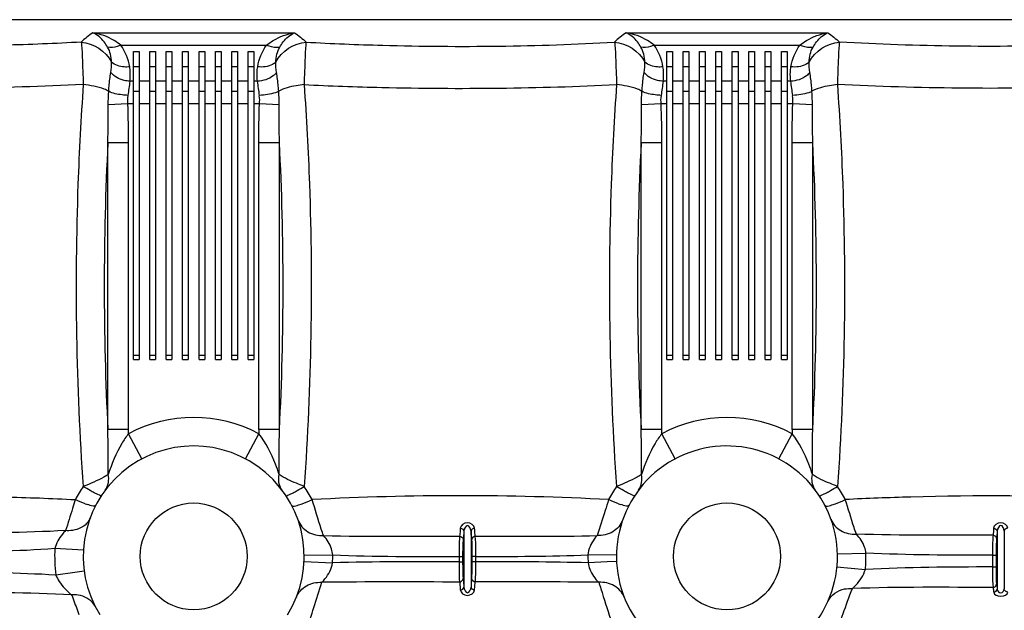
# Model space of a CAD drawing. Header units: millimetres. Extents: x 0 to 297, y 0 to 210.
# Tile 24 of 46: x 210 to 245, y 109 to 130. Entities that reach past the tile are written whole.
import ezdxf

# ---------------------------------------------------------------- set-up
doc = ezdxf.new("R2010")
doc.units = ezdxf.units.MM
doc.header["$LTSCALE"] = 16.335
doc.layers.get('0').update_dxf_attribs({"linetype": 'CONTINUOUS'})
doc.layers.add('08_SURFACES', color=7, linetype='CONTINUOUS')

msp = doc.modelspace()

# ---------------------------------------------------------------- linework, layer by layer
at = {"color": 9, "linetype": 'Continuous'}
for p, q in [((213.032, 129.294), (220.109, 129.294)), ((231.732, 129.294), (238.809, 129.294)), ((214.013, 128.859), (219.129, 128.859)), ((232.713, 128.859), (237.829, 128.859)), ((214.458, 128.117), (214.658, 128.117)), ((215.033, 128.117), (215.233, 128.117)), ((215.608, 128.117), (215.808, 128.117)), ((216.183, 128.117), (216.383, 128.117)), ((216.758, 128.117), (216.958, 128.117)), ((217.333, 128.117), (217.533, 128.117)), ((217.908, 128.117), (218.108, 128.117)), ((218.483, 128.117), (218.683, 128.117)), ((233.158, 128.117), (233.358, 128.117)), ((233.733, 128.117), (233.933, 128.117)), ((234.308, 128.117), (234.508, 128.117)), ((234.883, 128.117), (235.083, 128.117)), ((235.458, 128.117), (235.658, 128.117)), ((236.033, 128.117), (236.233, 128.117)), ((236.608, 128.117), (236.808, 128.117)), ((237.183, 128.117), (237.383, 128.117)), ((214.458, 127.592), (214.336, 127.592)), ((215.033, 127.592), (214.658, 127.592)), ((215.608, 127.592), (215.233, 127.592)), ((216.183, 127.592), (215.808, 127.592)), ((216.758, 127.592), (216.383, 127.592)), ((217.333, 127.592), (216.958, 127.592)), ((217.908, 127.592), (217.533, 127.592)), ((218.483, 127.592), (218.108, 127.592)), ((218.806, 127.592), (218.683, 127.592)), ((233.158, 127.592), (233.036, 127.592)), ((233.733, 127.592), (233.358, 127.592)), ((234.308, 127.592), (233.933, 127.592)), ((234.883, 127.592), (234.508, 127.592)), ((235.458, 127.592), (235.083, 127.592)), ((236.033, 127.592), (235.658, 127.592)), ((236.608, 127.592), (236.233, 127.592)), ((237.183, 127.592), (236.808, 127.592)), ((237.506, 127.592), (237.383, 127.592)), ((214.458, 127.251), (214.658, 127.251)), ((215.033, 127.251), (215.233, 127.251)), ((215.608, 127.251), (215.808, 127.251)), ((216.183, 127.251), (216.383, 127.251)), ((216.758, 127.251), (216.958, 127.251)), ((217.333, 127.251), (217.533, 127.251)), ((217.908, 127.251), (218.108, 127.251)), ((218.483, 127.251), (218.683, 127.251)), ((233.158, 127.251), (233.358, 127.251)), ((233.733, 127.251), (233.933, 127.251)), ((234.308, 127.251), (234.508, 127.251)), ((234.883, 127.251), (235.083, 127.251)), ((235.458, 127.251), (235.658, 127.251)), ((236.033, 127.251), (236.233, 127.251)), ((236.608, 127.251), (236.808, 127.251)), ((237.183, 127.251), (237.383, 127.251)), ((214.263, 126.797), (213.575, 126.769)), ((214.458, 126.797), (214.263, 126.797)), ((215.033, 126.797), (214.658, 126.797)), ((215.608, 126.797), (215.233, 126.797)), ((216.183, 126.797), (215.808, 126.797)), ((216.758, 126.797), (216.383, 126.797)), ((217.333, 126.797), (216.958, 126.797)), ((217.908, 126.797), (217.533, 126.797)), ((218.483, 126.797), (218.108, 126.797)), ((218.879, 126.797), (218.683, 126.797)), ((219.566, 126.769), (218.879, 126.797)), ((232.963, 126.797), (232.275, 126.769)), ((233.158, 126.797), (232.963, 126.797)), ((233.733, 126.797), (233.358, 126.797)), ((234.308, 126.797), (233.933, 126.797)), ((234.883, 126.797), (234.508, 126.797)), ((235.458, 126.797), (235.083, 126.797)), ((236.033, 126.797), (235.658, 126.797)), ((236.608, 126.797), (236.233, 126.797)), ((237.183, 126.797), (236.808, 126.797)), ((237.579, 126.797), (237.383, 126.797)), ((238.266, 126.769), (237.579, 126.797)), ((213.562, 115.372), (213.562, 125.437)), ((214.287, 125.437), (213.562, 125.437)), ((214.287, 115.372), (214.287, 125.437)), ((218.855, 115.372), (218.855, 125.437)), ((219.579, 125.437), (218.855, 125.437)), ((219.579, 115.372), (219.579, 125.437)), ((232.262, 115.372), (232.262, 125.437)), ((232.987, 125.437), (232.262, 125.437)), ((232.987, 115.372), (232.987, 125.437)), ((237.555, 115.372), (237.555, 125.437)), ((238.279, 125.437), (237.555, 125.437)), ((238.279, 115.372), (238.279, 125.437)), ((214.287, 115.372), (213.562, 115.372)), ((219.579, 115.372), (218.855, 115.372)), ((232.987, 115.372), (232.262, 115.372)), ((238.279, 115.372), (237.555, 115.372)), ((214.755, 114.344), (214.287, 115.228)), ((218.386, 114.344), (218.855, 115.228)), ((233.455, 114.344), (232.987, 115.228)), ((237.086, 114.344), (237.555, 115.228)), ((226.046, 111.809), (226.046, 109.846)), ((226.296, 111.811), (226.296, 109.844)), ((244.746, 111.809), (244.746, 109.773)), ((244.996, 111.811), (244.996, 109.782)), ((212.702, 111.138), (211.704, 111.194)), ((220.446, 110.961), (221.446, 110.971)), ((225.877, 110.92), (225.877, 110.736)), ((225.877, 110.92), (226.002, 110.92)), ((226.002, 110.92), (226.002, 110.736)), ((226.34, 110.736), (226.34, 110.92)), ((226.465, 110.92), (226.34, 110.92)), ((226.465, 110.736), (226.465, 110.92)), ((231.396, 110.961), (230.396, 110.971)), ((239.145, 111.013), (240.144, 111.037)), ((244.582, 110.964), (244.707, 110.964)), ((244.582, 110.964), (244.582, 110.551)), ((244.707, 110.964), (244.707, 110.551)), ((220.442, 110.742), (221.441, 110.696)), ((225.877, 110.736), (226.002, 110.736)), ((226.465, 110.736), (226.34, 110.736)), ((231.069, 110.727), (230.401, 110.696)), ((231.4, 110.742), (231.069, 110.727)), ((239.129, 110.557), (240.124, 110.463)), ((244.582, 110.551), (244.707, 110.551)), ((212.403, 110.357), (211.74, 110.267)), ((212.731, 110.401), (212.403, 110.357))]:
    msp.add_line(p, q, dxfattribs=at)
at = {"color": 7, "linetype": 'Continuous'}
for p, q in [((214.458, 117.836), (214.458, 128.635)), ((214.458, 128.635), (214.658, 128.635)), ((214.658, 128.635), (214.658, 117.836)), ((215.033, 117.836), (215.033, 128.635)), ((215.033, 128.635), (215.233, 128.635)), ((215.233, 128.635), (215.233, 117.836)), ((215.608, 117.836), (215.608, 128.635)), ((215.608, 128.635), (215.808, 128.635)), ((215.808, 128.635), (215.808, 117.836)), ((216.183, 117.836), (216.183, 128.635)), ((216.183, 128.635), (216.383, 128.635)), ((216.383, 128.635), (216.383, 117.836)), ((216.758, 117.836), (216.758, 128.635)), ((216.758, 128.635), (216.958, 128.635)), ((216.958, 128.635), (216.958, 117.836)), ((217.333, 117.836), (217.333, 128.635)), ((217.333, 128.635), (217.533, 128.635)), ((217.533, 128.635), (217.533, 117.836)), ((217.908, 117.836), (217.908, 128.635)), ((217.908, 128.635), (218.108, 128.635)), ((218.108, 128.635), (218.108, 117.836)), ((218.483, 117.836), (218.483, 128.635)), ((218.483, 128.635), (218.683, 128.635)), ((218.683, 128.635), (218.683, 117.836)), ((233.158, 117.836), (233.158, 128.635)), ((233.158, 128.635), (233.358, 128.635)), ((233.358, 128.635), (233.358, 117.836)), ((233.733, 117.836), (233.733, 128.635)), ((233.733, 128.635), (233.933, 128.635)), ((233.933, 128.635), (233.933, 117.836)), ((234.308, 117.836), (234.308, 128.635)), ((234.308, 128.635), (234.508, 128.635)), ((234.508, 128.635), (234.508, 117.836)), ((234.883, 117.836), (234.883, 128.635)), ((234.883, 128.635), (235.083, 128.635)), ((235.083, 128.635), (235.083, 117.836)), ((235.458, 117.836), (235.458, 128.635)), ((235.458, 128.635), (235.658, 128.635)), ((235.658, 128.635), (235.658, 117.836)), ((236.033, 117.836), (236.033, 128.635)), ((236.033, 128.635), (236.233, 128.635)), ((236.233, 128.635), (236.233, 117.836)), ((236.608, 117.836), (236.608, 128.635)), ((236.608, 128.635), (236.808, 128.635)), ((236.808, 128.635), (236.808, 117.836)), ((237.183, 117.836), (237.183, 128.635)), ((237.183, 128.635), (237.383, 128.635)), ((237.383, 128.635), (237.383, 117.836)), ((214.458, 117.981), (214.658, 117.981)), ((214.458, 117.836), (214.658, 117.836)), ((215.033, 117.981), (215.233, 117.981)), ((215.033, 117.836), (215.233, 117.836)), ((215.608, 117.981), (215.808, 117.981)), ((215.608, 117.836), (215.808, 117.836)), ((216.183, 117.981), (216.383, 117.981)), ((216.183, 117.836), (216.383, 117.836)), ((216.758, 117.981), (216.958, 117.981)), ((216.758, 117.836), (216.958, 117.836)), ((217.333, 117.981), (217.533, 117.981)), ((217.333, 117.836), (217.533, 117.836)), ((217.908, 117.981), (218.108, 117.981)), ((217.908, 117.836), (218.108, 117.836)), ((218.483, 117.981), (218.683, 117.981)), ((218.483, 117.836), (218.683, 117.836)), ((233.158, 117.981), (233.358, 117.981)), ((233.158, 117.836), (233.358, 117.836)), ((233.733, 117.981), (233.933, 117.981)), ((233.733, 117.836), (233.933, 117.836)), ((234.308, 117.981), (234.508, 117.981)), ((234.308, 117.836), (234.508, 117.836)), ((234.883, 117.981), (235.083, 117.981)), ((234.883, 117.836), (235.083, 117.836)), ((235.458, 117.981), (235.658, 117.981)), ((235.458, 117.836), (235.658, 117.836)), ((236.033, 117.981), (236.233, 117.981)), ((236.033, 117.836), (236.233, 117.836)), ((236.608, 117.981), (236.808, 117.981)), ((236.608, 117.836), (236.808, 117.836)), ((237.183, 117.981), (237.383, 117.981)), ((237.183, 117.836), (237.383, 117.836))]:
    msp.add_line(p, q, dxfattribs=at)
for centre in [(216.571, 110.921), (235.271, 110.921)]:
    msp.add_circle(centre, 1.875, dxfattribs=at)
at = {"color": 9, "linetype": 'Continuous'}
for centre, radius, start, end in [((221.052, 126.408), 6.82, 170.0029, 174.201), ((212.089, 126.408), 6.821, 5.7987, 9.9964), ((239.752, 126.408), 6.82, 170.003, 174.2012), ((230.789, 126.408), 6.821, 5.7988, 9.9964), ((312.057, 120.404), 98.623, 177.07508, 182.92492), ((121.085, 120.404), 98.622, 357.07501, 2.92499), ((330.757, 120.404), 98.623, 177.07509, 182.92491), ((139.785, 120.404), 98.622, 357.075, 2.925), ((216.571, 110.921), 4.875, 62.06, 117.94), ((235.271, 110.921), 4.875, 62.06, 117.94), ((165.039, 115.371), 49.248, 359.8337, 0.0014), ((268.25, 115.371), 49.395, 179.9985, 180.1657), ((183.74, 115.371), 49.247, 359.8337, 0.0014), ((286.94, 115.371), 49.386, 179.9985, 180.1657), ((216.839, 110.597), 4.988, 146.1341, 152.3258), ((216.303, 110.598), 4.988, 27.6653, 33.8564), ((235.539, 110.597), 4.988, 146.1343, 152.3261), ((235.003, 110.598), 4.988, 27.6654, 33.8564), ((225.921, 14.162), 98.889, 86.9857, 93.01461), ((213.705, 115.288), 2.689, 249.6484, 251.3247), ((219.437, 115.288), 2.689, 288.6717, 290.3486), ((232.405, 115.288), 2.689, 249.6479, 251.3245), ((238.137, 115.288), 2.689, 288.6717, 290.3486), ((212.394, 112.479), 0.583, 338.1301, 339.5503), ((239.577, 112.46), 0.698, 199.6674, 200.7598), ((220.933, 112.452), 0.748, 199.3442, 200.3337), ((230.909, 112.452), 0.748, 339.6663, 340.6558), ((216.571, 110.921), 4.875, 176.7907, 187.7086), ((216.571, 110.921), 4.875, 357.3594, 0.5919), ((235.271, 110.921), 4.875, 179.4082, 182.6406), ((235.271, 110.921), 4.875, 354.6057, 1.362), ((220.882, 109.202), 0.766, 157.3276, 158.2622), ((230.96, 109.202), 0.766, 21.7378, 22.6724), ((212.49, 108.83), 0.71, 28.452, 35.5), ((212.503, 108.837), 0.696, 27.1205, 28.4325), ((239.425, 109.073), 0.672, 154.9234, 156.0216)]:
    msp.add_arc(centre, radius, start, end, dxfattribs=at)
at = {"color": 7, "linetype": 'Continuous'}
for centre, start, end in [((216.571, 110.921), 328.1507, 211.7877), ((235.271, 110.921), 212.0132, 211.8493)]:
    msp.add_arc(centre, 3.875, start, end, dxfattribs=at)
at = {"color": 9, "linetype": 'Continuous'}
for points in [[(213.032, 129.294), (212.889, 129.195), (212.753, 129.085), (212.625, 128.968)], [(220.109, 129.294), (220.252, 129.195), (220.388, 129.085), (220.517, 128.968)], [(231.732, 129.294), (231.589, 129.195), (231.453, 129.085), (231.325, 128.968)], [(238.809, 129.294), (238.952, 129.195), (239.088, 129.085), (239.217, 128.968)], [(212.625, 128.968), (213.049, 128.943), (213.493, 128.644), (213.689, 128.267)], [(213.689, 128.267), (213.684, 128.448), (213.646, 128.637), (213.554, 128.793)], [(214.327, 128.099), (214.281, 128.369), (214.178, 128.64), (214.013, 128.859)], [(218.815, 128.099), (218.861, 128.369), (218.964, 128.64), (219.129, 128.859)], [(219.453, 128.267), (219.649, 128.644), (220.093, 128.943), (220.517, 128.968)], [(219.453, 128.267), (219.458, 128.448), (219.496, 128.637), (219.588, 128.793)], [(231.325, 128.968), (231.749, 128.943), (232.193, 128.644), (232.389, 128.267)], [(232.389, 128.267), (232.384, 128.448), (232.346, 128.637), (232.254, 128.793)], [(233.027, 128.099), (232.981, 128.369), (232.878, 128.64), (232.713, 128.859)], [(237.515, 128.099), (237.561, 128.369), (237.664, 128.64), (237.829, 128.859)], [(238.153, 128.267), (238.349, 128.644), (238.793, 128.943), (239.217, 128.968)], [(238.153, 128.267), (238.158, 128.448), (238.196, 128.637), (238.288, 128.793)], [(213.665, 127.903), (213.685, 128.023), (213.699, 128.146), (213.689, 128.267)], [(214.348, 127.903), (214.345, 127.969), (214.338, 128.034), (214.327, 128.099)], [(218.795, 127.915), (218.798, 127.977), (218.804, 128.038), (218.815, 128.099)], [(219.477, 127.903), (219.457, 128.023), (219.442, 128.146), (219.453, 128.267)], [(232.365, 127.903), (232.385, 128.023), (232.399, 128.146), (232.389, 128.267)], [(233.048, 127.903), (233.045, 127.969), (233.038, 128.034), (233.027, 128.099)], [(237.495, 127.915), (237.498, 127.977), (237.504, 128.038), (237.515, 128.099)], [(238.177, 127.903), (238.157, 128.023), (238.142, 128.146), (238.153, 128.267)], [(214.336, 127.592), (214.347, 127.695), (214.352, 127.8), (214.348, 127.903)], [(218.806, 127.592), (218.794, 127.699), (218.789, 127.808), (218.795, 127.915)], [(233.036, 127.592), (233.047, 127.695), (233.052, 127.8), (233.048, 127.903)], [(237.506, 127.592), (237.494, 127.699), (237.489, 127.808), (237.495, 127.915)], [(213.575, 126.769), (213.575, 126.926), (213.579, 127.084), (213.59, 127.242)], [(214.263, 126.797), (214.257, 126.894), (214.248, 126.995), (214.276, 127.089)], [(218.879, 126.797), (218.885, 126.894), (218.894, 126.995), (218.865, 127.088)], [(219.566, 126.769), (219.567, 126.926), (219.562, 127.084), (219.552, 127.242)], [(232.275, 126.769), (232.275, 126.926), (232.279, 127.084), (232.29, 127.242)], [(232.963, 126.797), (232.957, 126.894), (232.948, 126.995), (232.976, 127.089)], [(237.579, 126.797), (237.585, 126.894), (237.594, 126.995), (237.565, 127.088)], [(238.266, 126.769), (238.267, 126.926), (238.262, 127.084), (238.252, 127.242)], [(213.562, 125.437), (213.571, 125.881), (213.577, 126.325), (213.575, 126.769)], [(214.287, 125.437), (214.287, 125.89), (214.281, 126.344), (214.263, 126.797)], [(218.855, 125.437), (218.855, 125.89), (218.861, 126.344), (218.879, 126.797)], [(219.579, 125.437), (219.571, 125.881), (219.565, 126.325), (219.566, 126.769)], [(232.262, 125.437), (232.271, 125.881), (232.277, 126.325), (232.275, 126.769)], [(232.987, 125.437), (232.987, 125.89), (232.981, 126.344), (232.963, 126.797)], [(237.555, 125.437), (237.555, 125.89), (237.561, 126.344), (237.579, 126.797)], [(238.279, 125.437), (238.271, 125.881), (238.265, 126.325), (238.266, 126.769)], [(213.574, 113.799), (213.579, 114.323), (213.572, 114.848), (213.562, 115.372)], [(219.568, 113.799), (219.563, 114.323), (219.569, 114.848), (219.579, 115.372)], [(232.274, 113.799), (232.279, 114.323), (232.272, 114.848), (232.262, 115.372)], [(238.268, 113.799), (238.263, 114.323), (238.269, 114.848), (238.279, 115.372)], [(213.471, 113.246), (213.583, 113.396), (213.614, 113.616), (213.574, 113.799)], [(219.671, 113.246), (219.558, 113.396), (219.528, 113.616), (219.568, 113.799)], [(232.171, 113.246), (232.283, 113.396), (232.314, 113.616), (232.274, 113.799)], [(238.371, 113.246), (238.258, 113.396), (238.228, 113.616), (238.268, 113.799)], [(212.943, 113.23), (212.86, 113.278), (212.778, 113.327), (212.697, 113.377)], [(220.199, 113.23), (220.282, 113.277), (220.364, 113.327), (220.445, 113.377)], [(231.643, 113.23), (231.56, 113.278), (231.478, 113.327), (231.397, 113.377)], [(238.899, 113.23), (238.982, 113.277), (239.064, 113.327), (239.145, 113.377)], [(212.769, 112.767), (212.651, 112.811), (212.536, 112.861), (212.421, 112.914)], [(213.083, 113.153), (213.036, 113.178), (212.989, 113.204), (212.943, 113.23)], [(220.059, 113.153), (220.106, 113.178), (220.153, 113.204), (220.199, 113.23)], [(220.372, 112.767), (220.491, 112.811), (220.606, 112.861), (220.721, 112.914)], [(231.469, 112.767), (231.351, 112.811), (231.236, 112.861), (231.121, 112.914)], [(231.783, 113.153), (231.736, 113.178), (231.689, 113.204), (231.643, 113.23)], [(238.759, 113.153), (238.806, 113.178), (238.853, 113.204), (238.899, 113.23)], [(239.072, 112.767), (239.191, 112.811), (239.306, 112.861), (239.421, 112.914)], [(212.935, 112.261), (212.917, 112.218), (212.894, 112.176), (212.867, 112.137)], [(225.921, 111.91), (225.975, 111.909), (226.044, 111.862), (226.046, 111.809)], [(226.42, 111.912), (226.366, 111.911), (226.297, 111.864), (226.296, 111.811)], [(244.621, 111.91), (244.616, 111.828), (244.61, 111.746), (244.6, 111.665)], [(244.621, 111.91), (244.675, 111.909), (244.744, 111.862), (244.746, 111.809)], [(245.12, 111.912), (245.066, 111.911), (244.997, 111.864), (244.996, 111.811)], [(212.078, 111.828), (210.632, 111.745), (209.182, 111.748), (207.733, 111.745)], [(221.127, 111.651), (222.716, 111.614), (224.306, 111.632), (225.896, 111.632)], [(225.896, 111.632), (225.953, 111.632), (226.02, 111.571), (226.021, 111.514)], [(226.446, 111.632), (226.388, 111.631), (226.322, 111.571), (226.321, 111.513)], [(226.446, 111.632), (227.869, 111.631), (229.292, 111.617), (230.715, 111.651)], [(244.6, 111.665), (243.002, 111.665), (241.404, 111.649), (239.807, 111.703)], [(244.6, 111.665), (244.657, 111.664), (244.724, 111.605), (244.725, 111.548)], [(244.746, 111.809), (244.741, 111.722), (244.735, 111.634), (244.725, 111.548)], [(211.704, 111.194), (210.388, 111.095), (209.067, 111.081), (207.748, 111.075)], [(221.446, 110.971), (222.922, 110.913), (224.4, 110.92), (225.877, 110.92)], [(226.465, 110.92), (227.775, 110.921), (229.087, 110.92), (230.396, 110.971)], [(244.582, 110.964), (243.103, 110.964), (241.622, 110.963), (240.144, 111.037)], [(225.877, 110.736), (224.398, 110.736), (222.919, 110.736), (221.441, 110.696)], [(230.401, 110.696), (229.089, 110.731), (227.777, 110.734), (226.465, 110.736)], [(244.582, 110.551), (243.096, 110.549), (241.608, 110.543), (240.124, 110.463)], [(211.74, 110.267), (210.411, 110.341), (209.079, 110.37), (207.748, 110.384)], [(225.896, 110.023), (225.953, 110.024), (226.02, 110.085), (226.021, 110.142)], [(226.446, 110.024), (226.389, 110.024), (226.322, 110.085), (226.321, 110.142)], [(225.896, 110.023), (224.287, 110.023), (222.678, 110.034), (221.07, 110.012)], [(225.921, 109.745), (225.975, 109.746), (226.044, 109.792), (226.046, 109.846)], [(226.42, 109.743), (226.367, 109.744), (226.297, 109.791), (226.296, 109.844)], [(230.772, 110.012), (229.33, 110.032), (227.888, 110.024), (226.446, 110.024)], [(244.602, 109.83), (242.957, 109.838), (241.311, 109.853), (239.667, 109.793)], [(244.602, 109.83), (244.66, 109.831), (244.726, 109.893), (244.727, 109.95)], [(244.602, 109.83), (244.612, 109.775), (244.618, 109.719), (244.623, 109.663)], [(244.727, 109.95), (244.736, 109.892), (244.741, 109.832), (244.746, 109.773)], [(212.291, 109.574), (210.772, 109.645), (209.25, 109.666), (207.729, 109.676)], [(244.623, 109.663), (244.678, 109.665), (244.745, 109.718), (244.746, 109.773)], [(245.122, 109.671), (245.066, 109.671), (244.997, 109.726), (244.996, 109.782)]]:
    msp.add_open_spline(points, degree=3, dxfattribs=at)
for points, knots in [([(214.013, 128.859), (213.939, 128.919), (213.645, 129.128), (213.294, 129.256), (213.032, 129.294)], [0, 0, 0, 0, 0.26445, 1, 1, 1, 1]), ([(213.554, 128.793), (213.517, 128.856), (213.382, 129.057), (213.191, 129.232), (213.032, 129.294)], [0, 0, 0, 0, 0.300899, 1, 1, 1, 1]), ([(219.129, 128.859), (219.202, 128.919), (219.497, 129.128), (219.847, 129.256), (220.109, 129.294)], [0, 0, 0, 0, 0.264453, 1, 1, 1, 1]), ([(219.588, 128.793), (219.625, 128.856), (219.76, 129.057), (219.951, 129.232), (220.109, 129.294)], [0, 0, 0, 0, 0.300902, 1, 1, 1, 1]), ([(232.713, 128.859), (232.639, 128.919), (232.345, 129.128), (231.994, 129.256), (231.732, 129.294)], [0, 0, 0, 0, 0.26445, 1, 1, 1, 1]), ([(232.254, 128.793), (232.217, 128.856), (232.082, 129.057), (231.891, 129.232), (231.732, 129.294)], [0, 0, 0, 0, 0.300899, 1, 1, 1, 1]), ([(237.829, 128.859), (237.902, 128.919), (238.197, 129.128), (238.547, 129.256), (238.809, 129.294)], [0, 0, 0, 0, 0.264453, 1, 1, 1, 1]), ([(238.288, 128.793), (238.325, 128.856), (238.46, 129.057), (238.651, 129.232), (238.809, 129.294)], [0, 0, 0, 0, 0.300902, 1, 1, 1, 1]), ([(212.625, 128.968), (211.724, 128.916), (208.092, 128.775), (204.452, 128.81), (201.726, 128.974)], [0, 0, 0, 0, 0.248428, 1, 1, 1, 1]), ([(212.625, 128.968), (212.654, 128.793), (212.667, 128.293), (212.69, 127.796), (212.7, 127.476)], [0, 0, 0, 0, 0.356521, 1, 1, 1, 1]), ([(214.013, 128.859), (213.972, 128.84), (213.827, 128.785), (213.66, 128.762), (213.554, 128.793)], [0, 0, 0, 0, 0.289174, 1, 1, 1, 1]), ([(219.588, 128.793), (219.556, 128.783), (219.4, 128.762), (219.241, 128.808), (219.129, 128.859)], [0, 0, 0, 0, 0.2119, 1, 1, 1, 1]), ([(220.517, 128.968), (220.488, 128.793), (220.474, 128.293), (220.452, 127.796), (220.441, 127.476)], [0, 0, 0, 0, 0.356511, 1, 1, 1, 1]), ([(220.517, 128.968), (221.41, 128.916), (225.011, 128.776), (228.621, 128.81), (231.325, 128.968)], [0, 0, 0, 0, 0.248358, 1, 1, 1, 1]), ([(231.325, 128.968), (231.354, 128.793), (231.367, 128.293), (231.39, 127.796), (231.4, 127.476)], [0, 0, 0, 0, 0.356554, 1, 1, 1, 1]), ([(232.713, 128.859), (232.672, 128.84), (232.527, 128.785), (232.36, 128.762), (232.254, 128.793)], [0, 0, 0, 0, 0.289174, 1, 1, 1, 1]), ([(238.288, 128.793), (238.256, 128.783), (238.1, 128.762), (237.941, 128.808), (237.829, 128.859)], [0, 0, 0, 0, 0.2119, 1, 1, 1, 1]), ([(239.217, 128.968), (239.188, 128.793), (239.174, 128.293), (239.152, 127.796), (239.141, 127.476)], [0, 0, 0, 0, 0.35652, 1, 1, 1, 1]), ([(250.116, 128.974), (249.215, 128.92), (245.584, 128.775), (241.944, 128.808), (239.217, 128.968)], [0, 0, 0, 0, 0.248211, 1, 1, 1, 1]), ([(214.327, 128.099), (214.264, 128.093), (214.043, 128.088), (213.804, 128.155), (213.689, 128.267)], [0, 0, 0, 0, 0.283159, 1, 1, 1, 1]), ([(219.453, 128.267), (219.418, 128.233), (219.231, 128.105), (218.989, 128.081), (218.815, 128.099)], [0, 0, 0, 0, 0.216434, 1, 1, 1, 1]), ([(233.027, 128.099), (232.964, 128.093), (232.743, 128.088), (232.504, 128.155), (232.389, 128.267)], [0, 0, 0, 0, 0.283159, 1, 1, 1, 1]), ([(238.153, 128.267), (238.118, 128.233), (237.931, 128.105), (237.689, 128.081), (237.515, 128.099)], [0, 0, 0, 0, 0.216434, 1, 1, 1, 1]), ([(213.59, 127.242), (213.594, 127.302), (213.611, 127.524), (213.638, 127.744), (213.665, 127.903)], [0, 0, 0, 0, 0.274854, 1, 1, 1, 1]), ([(214.336, 127.592), (214.267, 127.597), (214.021, 127.634), (213.772, 127.757), (213.665, 127.903)], [0, 0, 0, 0, 0.276917, 1, 1, 1, 1]), ([(219.477, 127.903), (219.444, 127.859), (219.262, 127.682), (219.001, 127.605), (218.806, 127.592)], [0, 0, 0, 0, 0.219617, 1, 1, 1, 1]), ([(219.552, 127.242), (219.548, 127.302), (219.531, 127.524), (219.503, 127.744), (219.477, 127.903)], [0, 0, 0, 0, 0.274913, 1, 1, 1, 1]), ([(232.29, 127.242), (232.294, 127.302), (232.311, 127.524), (232.338, 127.744), (232.365, 127.903)], [0, 0, 0, 0, 0.274857, 1, 1, 1, 1]), ([(233.036, 127.592), (232.967, 127.597), (232.721, 127.634), (232.472, 127.757), (232.365, 127.903)], [0, 0, 0, 0, 0.276918, 1, 1, 1, 1]), ([(238.177, 127.903), (238.144, 127.859), (237.962, 127.682), (237.701, 127.605), (237.506, 127.592)], [0, 0, 0, 0, 0.219617, 1, 1, 1, 1]), ([(238.252, 127.242), (238.248, 127.302), (238.231, 127.524), (238.203, 127.744), (238.177, 127.903)], [0, 0, 0, 0, 0.274913, 1, 1, 1, 1]), ([(212.7, 127.476), (209.845, 127.337), (206.039, 127.303), (202.239, 127.448), (201.297, 127.499)], [0, 0, 0, 0, 0.751774, 1, 1, 1, 1]), ([(212.7, 127.476), (212.616, 126.313), (212.369, 121.617), (212.444, 116.904), (212.697, 113.377)], [0, 0, 0, 0, 0.248006, 1, 1, 1, 1]), ([(213.59, 127.242), (213.541, 127.271), (213.258, 127.396), (212.95, 127.447), (212.7, 127.476)], [0, 0, 0, 0, 0.184713, 1, 1, 1, 1]), ([(220.441, 127.476), (220.348, 127.465), (220.046, 127.419), (219.735, 127.352), (219.552, 127.242)], [0, 0, 0, 0, 0.304705, 1, 1, 1, 1]), ([(220.441, 127.476), (220.526, 126.313), (220.773, 121.617), (220.698, 116.904), (220.445, 113.377)], [0, 0, 0, 0, 0.248006, 1, 1, 1, 1]), ([(220.441, 127.476), (221.349, 127.432), (225.001, 127.304), (228.659, 127.342), (231.4, 127.476)], [0, 0, 0, 0, 0.248769, 1, 1, 1, 1]), ([(231.4, 127.476), (231.316, 126.313), (231.069, 121.617), (231.144, 116.904), (231.397, 113.377)], [0, 0, 0, 0, 0.248007, 1, 1, 1, 1]), ([(232.29, 127.242), (232.241, 127.271), (231.958, 127.396), (231.65, 127.447), (231.4, 127.476)], [0, 0, 0, 0, 0.184713, 1, 1, 1, 1]), ([(239.141, 127.476), (239.048, 127.465), (238.746, 127.419), (238.435, 127.352), (238.252, 127.242)], [0, 0, 0, 0, 0.304705, 1, 1, 1, 1]), ([(250.545, 127.499), (249.602, 127.448), (245.803, 127.303), (241.996, 127.337), (239.141, 127.476)], [0, 0, 0, 0, 0.248228, 1, 1, 1, 1]), ([(239.141, 127.476), (239.226, 126.313), (239.473, 121.617), (239.398, 116.904), (239.145, 113.377)], [0, 0, 0, 0, 0.248008, 1, 1, 1, 1]), ([(214.267, 127.097), (214.197, 127.101), (213.969, 127.125), (213.73, 127.161), (213.59, 127.242)], [0, 0, 0, 0, 0.301876, 1, 1, 1, 1]), ([(219.552, 127.242), (219.516, 127.221), (219.298, 127.137), (219.064, 127.109), (218.875, 127.097)], [0, 0, 0, 0, 0.181005, 1, 1, 1, 1]), ([(232.967, 127.097), (232.897, 127.101), (232.669, 127.125), (232.43, 127.161), (232.29, 127.242)], [0, 0, 0, 0, 0.301876, 1, 1, 1, 1]), ([(238.252, 127.242), (238.216, 127.221), (237.998, 127.137), (237.764, 127.109), (237.575, 127.097)], [0, 0, 0, 0, 0.181005, 1, 1, 1, 1]), ([(214.287, 115.228), (214.199, 115.12), (213.9, 114.675), (213.698, 114.175), (213.574, 113.799)], [0, 0, 0, 0, 0.260028, 1, 1, 1, 1]), ([(219.568, 113.799), (219.528, 113.92), (219.348, 114.421), (219.11, 114.912), (218.855, 115.228)], [0, 0, 0, 0, 0.238111, 1, 1, 1, 1]), ([(232.987, 115.228), (232.899, 115.12), (232.6, 114.675), (232.398, 114.175), (232.274, 113.799)], [0, 0, 0, 0, 0.260025, 1, 1, 1, 1]), ([(238.268, 113.799), (238.228, 113.92), (238.048, 114.421), (237.81, 114.912), (237.555, 115.228)], [0, 0, 0, 0, 0.238111, 1, 1, 1, 1]), ([(213.574, 113.799), (213.525, 113.764), (213.247, 113.594), (212.943, 113.474), (212.697, 113.377)], [0, 0, 0, 0, 0.187686, 1, 1, 1, 1]), ([(220.445, 113.377), (220.355, 113.413), (220.054, 113.533), (219.753, 113.666), (219.568, 113.799)], [0, 0, 0, 0, 0.29866, 1, 1, 1, 1]), ([(232.274, 113.799), (232.225, 113.764), (231.947, 113.594), (231.643, 113.474), (231.397, 113.377)], [0, 0, 0, 0, 0.187686, 1, 1, 1, 1]), ([(239.145, 113.377), (239.055, 113.413), (238.754, 113.533), (238.453, 113.666), (238.268, 113.799)], [0, 0, 0, 0, 0.29866, 1, 1, 1, 1]), ([(202.271, 112.927), (204.81, 113.053), (208.198, 113.08), (211.581, 112.959), (212.421, 112.914)], [0, 0, 0, 0, 0.75123, 1, 1, 1, 1]), ([(212.421, 112.914), (212.389, 112.811), (212.274, 112.449), (212.165, 112.085), (212.078, 111.828)], [0, 0, 0, 0, 0.28497, 1, 1, 1, 1]), ([(213.339, 113.06), (213.325, 113.038), (213.206, 113.099), (213.142, 113.122), (213.083, 113.153)], [0, 0, 0, 0, 0.278443, 1, 1, 1, 1]), ([(219.802, 113.059), (219.816, 113.038), (219.935, 113.098), (220, 113.122), (220.059, 113.153)], [0, 0, 0, 0, 0.278493, 1, 1, 1, 1]), ([(221.127, 111.651), (221.097, 111.727), (220.955, 112.146), (220.83, 112.571), (220.721, 112.914)], [0, 0, 0, 0, 0.185494, 1, 1, 1, 1]), ([(231.121, 112.914), (231.081, 112.787), (230.947, 112.365), (230.825, 111.939), (230.715, 111.651)], [0, 0, 0, 0, 0.302667, 1, 1, 1, 1]), ([(232.039, 113.06), (232.025, 113.038), (231.906, 113.099), (231.842, 113.122), (231.783, 113.153)], [0, 0, 0, 0, 0.278443, 1, 1, 1, 1]), ([(238.502, 113.059), (238.516, 113.038), (238.635, 113.098), (238.7, 113.122), (238.759, 113.153)], [0, 0, 0, 0, 0.278493, 1, 1, 1, 1]), ([(248.669, 112.967), (246.353, 113.056), (243.267, 113.07), (240.185, 112.955), (239.421, 112.914)], [0, 0, 0, 0, 0.751587, 1, 1, 1, 1]), ([(239.807, 111.703), (239.779, 111.779), (239.645, 112.182), (239.524, 112.588), (239.421, 112.914)], [0, 0, 0, 0, 0.192975, 1, 1, 1, 1]), ([(213.13, 112.704), (213.117, 112.678), (212.986, 112.695), (212.909, 112.719), (212.844, 112.741)], [0, 0, 0, 0, 0.299836, 1, 1, 1, 1]), ([(220.011, 112.704), (220.025, 112.678), (220.155, 112.695), (220.233, 112.719), (220.298, 112.741)], [0, 0, 0, 0, 0.299859, 1, 1, 1, 1]), ([(231.83, 112.704), (231.817, 112.678), (231.686, 112.695), (231.609, 112.719), (231.544, 112.741)], [0, 0, 0, 0, 0.299843, 1, 1, 1, 1]), ([(238.711, 112.704), (238.725, 112.678), (238.855, 112.695), (238.933, 112.719), (238.998, 112.741)], [0, 0, 0, 0, 0.299859, 1, 1, 1, 1]), ([(238.924, 112.213), (238.985, 112.054), (239.247, 111.764), (239.62, 111.694), (239.807, 111.703)], [0, 0, 0, 0, 0.475829, 1, 1, 1, 1]), ([(212.867, 112.137), (212.746, 111.967), (212.446, 111.825), (212.158, 111.821), (212.078, 111.828)], [0, 0, 0, 0, 0.722216, 1, 1, 1, 1]), ([(220.231, 112.192), (220.293, 112.027), (220.554, 111.725), (220.936, 111.644), (221.127, 111.651)], [0, 0, 0, 0, 0.480698, 1, 1, 1, 1]), ([(225.921, 111.91), (225.919, 111.882), (225.913, 111.789), (225.905, 111.696), (225.896, 111.632)], [0, 0, 0, 0, 0.305515, 1, 1, 1, 1]), ([(226.42, 111.912), (226.413, 112.015), (226.169, 112.18), (225.928, 112.014), (225.921, 111.91)], [0, 0, 0, 0, 0.499795, 1, 1, 1, 1]), ([(226.296, 111.811), (226.293, 111.889), (226.166, 112.127), (226.048, 111.886), (226.046, 111.809)], [0, 0, 0, 0, 0.50184, 1, 1, 1, 1]), ([(226.446, 111.632), (226.443, 111.65), (226.432, 111.743), (226.425, 111.837), (226.42, 111.912)], [0, 0, 0, 0, 0.193325, 1, 1, 1, 1]), ([(231.61, 112.192), (231.549, 112.027), (231.287, 111.725), (230.905, 111.644), (230.715, 111.651)], [0, 0, 0, 0, 0.480698, 1, 1, 1, 1]), ([(245.12, 111.912), (245.113, 112.016), (244.87, 112.183), (244.628, 112.014), (244.621, 111.91)], [0, 0, 0, 0, 0.498891, 1, 1, 1, 1]), ([(244.996, 111.811), (244.993, 111.888), (244.879, 112.131), (244.748, 111.889), (244.746, 111.809)], [0, 0, 0, 0, 0.490892, 1, 1, 1, 1]), ([(212.078, 111.828), (212.04, 111.788), (211.875, 111.606), (211.745, 111.381), (211.704, 111.194)], [0, 0, 0, 0, 0.223614, 1, 1, 1, 1]), ([(221.446, 110.971), (221.44, 111.044), (221.389, 111.295), (221.246, 111.516), (221.127, 111.651)], [0, 0, 0, 0, 0.289604, 1, 1, 1, 1]), ([(225.896, 111.632), (225.892, 111.597), (225.879, 111.359), (225.877, 111.122), (225.877, 110.92)], [0, 0, 0, 0, 0.150231, 1, 1, 1, 1]), ([(226.046, 111.809), (226.044, 111.779), (226.038, 111.68), (226.03, 111.582), (226.021, 111.514)], [0, 0, 0, 0, 0.305575, 1, 1, 1, 1]), ([(226.321, 111.513), (226.319, 111.532), (226.307, 111.631), (226.301, 111.731), (226.296, 111.811)], [0, 0, 0, 0, 0.193216, 1, 1, 1, 1]), ([(226.465, 110.92), (226.465, 110.997), (226.462, 111.234), (226.464, 111.473), (226.446, 111.632)], [0, 0, 0, 0, 0.32451, 1, 1, 1, 1]), ([(230.715, 111.651), (230.681, 111.613), (230.522, 111.418), (230.411, 111.172), (230.396, 110.971)], [0, 0, 0, 0, 0.20234, 1, 1, 1, 1]), ([(240.145, 111.037), (240.136, 111.108), (240.076, 111.354), (239.929, 111.57), (239.807, 111.703)], [0, 0, 0, 0, 0.283797, 1, 1, 1, 1]), ([(244.6, 111.665), (244.596, 111.628), (244.584, 111.394), (244.582, 111.16), (244.582, 110.964)], [0, 0, 0, 0, 0.158879, 1, 1, 1, 1]), ([(244.725, 111.548), (244.721, 111.517), (244.709, 111.323), (244.707, 111.128), (244.707, 110.964)], [0, 0, 0, 0, 0.158967, 1, 1, 1, 1]), ([(226.021, 111.514), (226.017, 111.484), (226.004, 111.286), (226.002, 111.088), (226.002, 110.92)], [0, 0, 0, 0, 0.150339, 1, 1, 1, 1]), ([(226.34, 110.92), (226.34, 110.984), (226.337, 111.182), (226.339, 111.381), (226.321, 111.513)], [0, 0, 0, 0, 0.324483, 1, 1, 1, 1]), ([(221.07, 110.012), (221.106, 110.05), (221.281, 110.243), (221.412, 110.49), (221.441, 110.696)], [0, 0, 0, 0, 0.200893, 1, 1, 1, 1]), ([(225.877, 110.736), (225.877, 110.659), (225.88, 110.421), (225.878, 110.183), (225.896, 110.023)], [0, 0, 0, 0, 0.324659, 1, 1, 1, 1]), ([(226.002, 110.736), (226.002, 110.672), (226.005, 110.474), (226.003, 110.275), (226.021, 110.142)], [0, 0, 0, 0, 0.32463, 1, 1, 1, 1]), ([(226.321, 110.142), (226.325, 110.172), (226.338, 110.37), (226.34, 110.568), (226.34, 110.736)], [0, 0, 0, 0, 0.150781, 1, 1, 1, 1]), ([(226.446, 110.024), (226.45, 110.059), (226.463, 110.296), (226.465, 110.534), (226.465, 110.736)], [0, 0, 0, 0, 0.150672, 1, 1, 1, 1]), ([(230.401, 110.696), (230.412, 110.621), (230.482, 110.366), (230.642, 110.146), (230.772, 110.012)], [0, 0, 0, 0, 0.289929, 1, 1, 1, 1]), ([(244.582, 110.551), (244.582, 110.472), (244.586, 110.232), (244.582, 109.99), (244.602, 109.83)], [0, 0, 0, 0, 0.330045, 1, 1, 1, 1]), ([(244.707, 110.551), (244.707, 110.485), (244.711, 110.285), (244.707, 110.083), (244.727, 109.95)], [0, 0, 0, 0, 0.330013, 1, 1, 1, 1]), ([(211.74, 110.267), (211.769, 110.19), (211.908, 109.924), (212.124, 109.709), (212.291, 109.574)], [0, 0, 0, 0, 0.277091, 1, 1, 1, 1]), ([(226.021, 110.142), (226.023, 110.123), (226.034, 110.025), (226.041, 109.926), (226.046, 109.846)], [0, 0, 0, 0, 0.193077, 1, 1, 1, 1]), ([(239.667, 109.793), (239.711, 109.832), (239.905, 110.021), (240.066, 110.258), (240.124, 110.463)], [0, 0, 0, 0, 0.21707, 1, 1, 1, 1]), ([(220.175, 109.497), (220.242, 109.658), (220.507, 109.947), (220.883, 110.022), (221.07, 110.012)], [0, 0, 0, 0, 0.48281, 1, 1, 1, 1]), ([(220.656, 108.732), (220.699, 108.862), (220.839, 109.288), (220.963, 109.72), (221.07, 110.012)], [0, 0, 0, 0, 0.306144, 1, 1, 1, 1]), ([(225.896, 110.023), (225.898, 110.006), (225.909, 109.914), (225.916, 109.822), (225.921, 109.748)], [0, 0, 0, 0, 0.193506, 1, 1, 1, 1]), ([(226.046, 109.846), (226.048, 109.768), (226.171, 109.526), (226.293, 109.766), (226.296, 109.844)], [0, 0, 0, 0, 0.50226, 1, 1, 1, 1]), ([(226.42, 109.743), (226.422, 109.772), (226.428, 109.865), (226.437, 109.959), (226.446, 110.024)], [0, 0, 0, 0, 0.305254, 1, 1, 1, 1]), ([(231.667, 109.497), (231.599, 109.658), (231.335, 109.947), (230.958, 110.022), (230.772, 110.012)], [0, 0, 0, 0, 0.482813, 1, 1, 1, 1]), ([(230.772, 110.012), (230.8, 109.936), (230.94, 109.51), (231.07, 109.081), (231.186, 108.732)], [0, 0, 0, 0, 0.181036, 1, 1, 1, 1]), ([(238.817, 109.358), (238.918, 109.574), (239.248, 109.789), (239.577, 109.799), (239.667, 109.793)], [0, 0, 0, 0, 0.724377, 1, 1, 1, 1]), ([(239.211, 108.547), (239.256, 108.669), (239.407, 109.084), (239.549, 109.504), (239.667, 109.793)], [0, 0, 0, 0, 0.293712, 1, 1, 1, 1]), ([(213.068, 109.243), (212.946, 109.414), (212.657, 109.571), (212.369, 109.579), (212.291, 109.574)], [0, 0, 0, 0, 0.730958, 1, 1, 1, 1]), ([(212.291, 109.574), (212.309, 109.528), (212.397, 109.298), (212.479, 109.066), (212.547, 108.881)], [0, 0, 0, 0, 0.200181, 1, 1, 1, 1]), ([(225.921, 109.746), (225.927, 109.643), (226.167, 109.47), (226.413, 109.638), (226.42, 109.743)], [0, 0, 0, 0, 0.497882, 1, 1, 1, 1]), ([(244.623, 109.663), (244.632, 109.569), (244.876, 109.484), (245.115, 109.576), (245.122, 109.671)], [0, 0, 0, 0, 0.497682, 1, 1, 1, 1]), ([(244.746, 109.773), (244.748, 109.711), (244.881, 109.566), (244.993, 109.72), (244.996, 109.782)], [0, 0, 0, 0, 0.499294, 1, 1, 1, 1])]:
    msp.add_open_spline(points, degree=3, knots=knots, dxfattribs=at)
at = {"layer": '08_SURFACES', "color": 7, "linetype": 'Continuous'}
msp.add_line((269.671, 129.754), (182.171, 129.754), dxfattribs=at)

doc.saveas('drawing.dxf')
